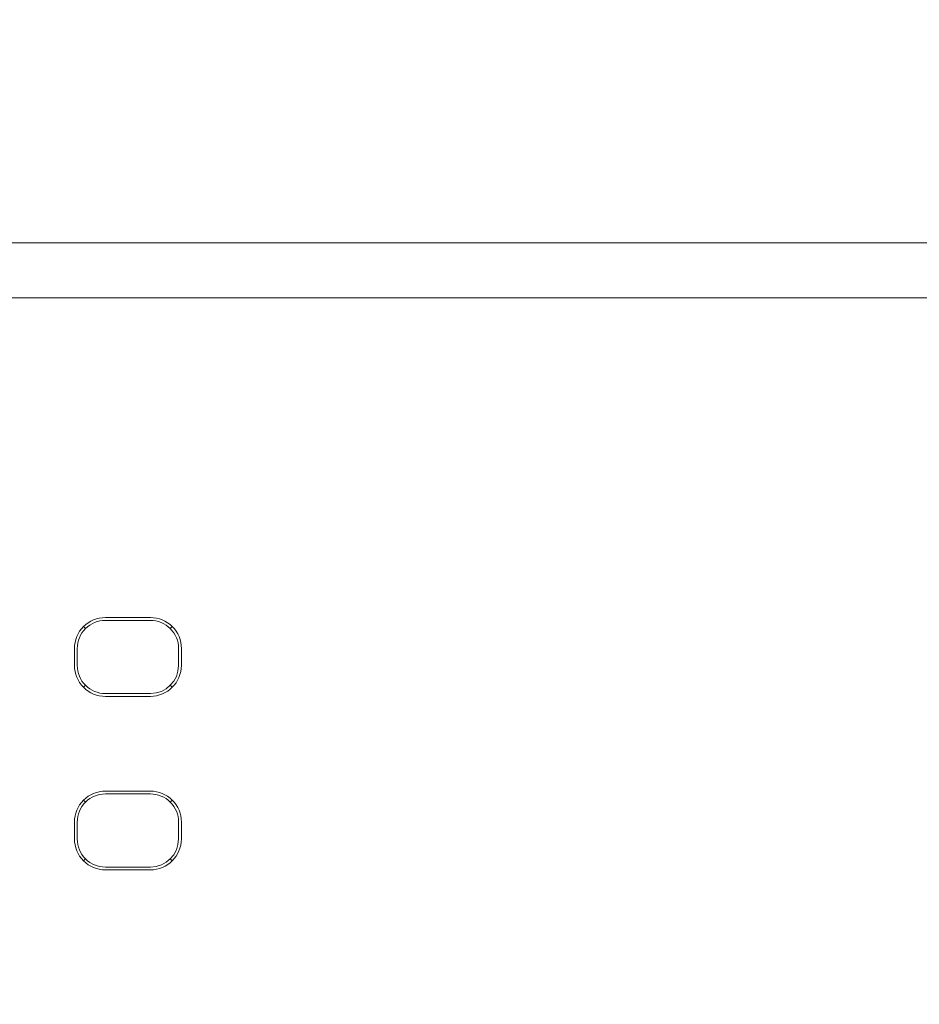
# Model space of a CAD drawing. Header units: millimetres. Extents: x -1114 to 1396, y -630 to 631.
# Tile 190 of 256: x -912 to -896, y 167 to 184. Entities that reach past the tile are written whole.
import ezdxf

# ---------------------------------------------------------------- set-up
doc = ezdxf.new("R2010")
doc.units = ezdxf.units.MM
doc.header["$MEASUREMENT"] = 0

msp = doc.modelspace()

# ---------------------------------------------------------------- linework, layer by layer
at = {"lineweight": 18}
for points, knots in [([(1038.9843, -629.7647), (1038.9843, -629.7647), (-1111.4882, -629.7647), (-1111.4882, -629.7647), (-1111.4882, -629.7647), (-1111.4882, -629.7647), (-1111.4882, 630.7883), (-1111.4882, 630.7883), (-1111.4882, 630.7883), (-1111.4882, 630.7883), (1038.9843, 630.7883), (1038.9843, 630.7883)], [0, 0, 0, 0, 0.3333333, 0.3333333, 0.3333333, 0.3333333, 0.6666667, 0.6666667, 0.6666667, 0.6666667, 1, 1, 1, 1]), ([(-910.6471, 173.4002), (-910.793, 173.4002), (-910.9329, 173.3423), (-911.036, 173.2391), (-911.036, 173.2391), (-911.1392, 173.1359), (-911.1972, 172.996), (-911.1972, 172.8501)], [0, 0, 0, 0, 0.5, 0.5, 0.5, 0.5, 1, 1, 1, 1]), ([(-910.6471, 173.3501), (-910.7797, 173.3501), (-910.9069, 173.2975), (-911.0006, 173.2037), (-911.0006, 173.2037), (-911.0944, 173.1099), (-911.1471, 172.9828), (-911.1471, 172.8501)], [0, 0, 0, 0, 0.5, 0.5, 0.5, 0.5, 1, 1, 1, 1]), ([(-909.297, 172.8501), (-909.297, 172.996), (-909.355, 173.1359), (-909.4581, 173.2391), (-909.4581, 173.2391), (-909.5613, 173.3423), (-909.7012, 173.4002), (-909.8471, 173.4002)], [0, 0, 0, 0, 0.5, 0.5, 0.5, 0.5, 1, 1, 1, 1]), ([(-909.3471, 172.8501), (-909.3471, 172.9828), (-909.3998, 173.1099), (-909.4935, 173.2037), (-909.4935, 173.2037), (-909.5873, 173.2975), (-909.7145, 173.3501), (-909.8471, 173.3501)], [0, 0, 0, 0, 0.5, 0.5, 0.5, 0.5, 1, 1, 1, 1]), ([(-911.1972, 172.5501), (-911.1972, 172.4043), (-911.1392, 172.2643), (-911.036, 172.1612), (-911.036, 172.1612), (-910.9329, 172.058), (-910.793, 172.0001), (-910.6471, 172.0001)], [0, 0, 0, 0, 0.5, 0.5, 0.5, 0.5, 1, 1, 1, 1]), ([(-911.1471, 172.5501), (-911.1471, 172.4175), (-911.0944, 172.2904), (-911.0006, 172.1966), (-911.0006, 172.1966), (-910.9069, 172.1028), (-910.7797, 172.0501), (-910.6471, 172.0501)], [0, 0, 0, 0, 0.5, 0.5, 0.5, 0.5, 1, 1, 1, 1]), ([(-910.6471, 170.3177), (-910.793, 170.3177), (-910.9329, 170.2598), (-911.036, 170.1566), (-911.036, 170.1566), (-911.1392, 170.0534), (-911.1972, 169.9135), (-911.1972, 169.7676)], [0, 0, 0, 0, 0.5, 0.5, 0.5, 0.5, 1, 1, 1, 1]), ([(-910.6471, 170.2676), (-910.7797, 170.2676), (-910.9069, 170.215), (-911.0006, 170.1212), (-911.0006, 170.1212), (-911.0944, 170.0274), (-911.1471, 169.9003), (-911.1471, 169.7676)], [0, 0, 0, 0, 0.5, 0.5, 0.5, 0.5, 1, 1, 1, 1]), ([(-909.297, 169.7676), (-909.297, 169.9135), (-909.355, 170.0534), (-909.4581, 170.1566), (-909.4581, 170.1566), (-909.5613, 170.2598), (-909.7012, 170.3177), (-909.8471, 170.3177)], [0, 0, 0, 0, 0.5, 0.5, 0.5, 0.5, 1, 1, 1, 1]), ([(-909.3471, 169.7676), (-909.3471, 169.9003), (-909.3998, 170.0274), (-909.4935, 170.1212), (-909.4935, 170.1212), (-909.5873, 170.215), (-909.7145, 170.2676), (-909.8471, 170.2676)], [0, 0, 0, 0, 0.5, 0.5, 0.5, 0.5, 1, 1, 1, 1]), ([(-911.1972, 169.4676), (-911.1972, 169.3218), (-911.1392, 169.1818), (-911.036, 169.0787), (-911.036, 169.0787), (-910.9329, 168.9755), (-910.793, 168.9176), (-910.6471, 168.9176)], [0, 0, 0, 0, 0.5, 0.5, 0.5, 0.5, 1, 1, 1, 1]), ([(-911.1471, 169.4676), (-911.1471, 169.335), (-911.0944, 169.2079), (-911.0006, 169.1141), (-911.0006, 169.1141), (-910.9069, 169.0203), (-910.7797, 168.9676), (-910.6471, 168.9676)], [0, 0, 0, 0, 0.5, 0.5, 0.5, 0.5, 1, 1, 1, 1])]:
    msp.add_open_spline(points, degree=3, knots=knots, dxfattribs=at)
for points in [[(-917.3646, 180.058), (-917.3646, 180.058), (-895.1834, 180.058), (-895.1834, 180.058)], [(-950.4889, 179.0796), (-950.4889, 179.0796), (-894.2834, 179.0796), (-894.2834, 179.0796)], [(-894.2834, 179.0796), (-894.2834, 179.0796), (-950.4889, 179.0796), (-950.4889, 179.0796)], [(-910.6471, 173.4002), (-910.6471, 173.4002), (-909.8471, 173.4002), (-909.8471, 173.4002)], [(-910.6471, 173.3501), (-910.6471, 173.3501), (-909.8471, 173.3501), (-909.8471, 173.3501)], [(-911.0353, 173.2384), (-911.0353, 173.2384), (-911.0006, 173.2037), (-911.0006, 173.2037)], [(-909.4935, 173.2037), (-909.4935, 173.2037), (-909.4588, 173.2384), (-909.4588, 173.2384)], [(-911.1972, 172.8501), (-911.1972, 172.8501), (-911.1972, 172.5501), (-911.1972, 172.5501)], [(-911.1471, 172.5501), (-911.1471, 172.5501), (-911.1471, 172.8501), (-911.1471, 172.8501)], [(-909.3471, 172.8501), (-909.3471, 172.8501), (-909.3471, 172.5501), (-909.3471, 172.5501)], [(-909.297, 172.5501), (-909.297, 172.5501), (-909.297, 172.8501), (-909.297, 172.8501)], [(-909.8471, 172.0501), (-909.5709, 172.0501), (-909.3471, 172.274), (-909.3471, 172.5501)], [(-909.8471, 172.0001), (-909.5433, 172.0001), (-909.297, 172.2464), (-909.297, 172.5501)], [(-911.0006, 172.1966), (-911.0006, 172.1966), (-911.0353, 172.1619), (-911.0353, 172.1619)], [(-909.4935, 172.1966), (-909.4935, 172.1966), (-909.4588, 172.1619), (-909.4588, 172.1619)], [(-909.8471, 172.0501), (-909.8471, 172.0501), (-910.6471, 172.0501), (-910.6471, 172.0501)], [(-910.6471, 172.0001), (-910.6471, 172.0001), (-909.8471, 172.0001), (-909.8471, 172.0001)], [(-910.6471, 170.3177), (-910.6471, 170.3177), (-909.8471, 170.3177), (-909.8471, 170.3177)], [(-910.6471, 170.2676), (-910.6471, 170.2676), (-909.8471, 170.2676), (-909.8471, 170.2676)], [(-911.0006, 170.1212), (-911.0006, 170.1212), (-911.0353, 170.1559), (-911.0353, 170.1559)], [(-909.4588, 170.1559), (-909.4588, 170.1559), (-909.4935, 170.1212), (-909.4935, 170.1212)], [(-911.1972, 169.7676), (-911.1972, 169.7676), (-911.1972, 169.4676), (-911.1972, 169.4676)], [(-911.1471, 169.4676), (-911.1471, 169.4676), (-911.1471, 169.7676), (-911.1471, 169.7676)], [(-909.3471, 169.7676), (-909.3471, 169.7676), (-909.3471, 169.4676), (-909.3471, 169.4676)], [(-909.297, 169.7676), (-909.297, 169.7676), (-909.297, 169.4676), (-909.297, 169.4676)], [(-909.8471, 168.9676), (-909.5709, 168.9676), (-909.3471, 169.1915), (-909.3471, 169.4676)], [(-909.8471, 168.9176), (-909.5433, 168.9176), (-909.297, 169.1639), (-909.297, 169.4676)], [(-911.0006, 169.1141), (-911.0006, 169.1141), (-911.0353, 169.0794), (-911.0353, 169.0794)], [(-909.8471, 168.9676), (-909.8471, 168.9676), (-910.6471, 168.9676), (-910.6471, 168.9676)], [(-909.4588, 169.0794), (-909.4588, 169.0794), (-909.4935, 169.1141), (-909.4935, 169.1141)], [(-910.6471, 168.9176), (-910.6471, 168.9176), (-909.8471, 168.9176), (-909.8471, 168.9176)]]:
    msp.add_open_spline(points, degree=3, dxfattribs=at)

doc.saveas('drawing.dxf')
